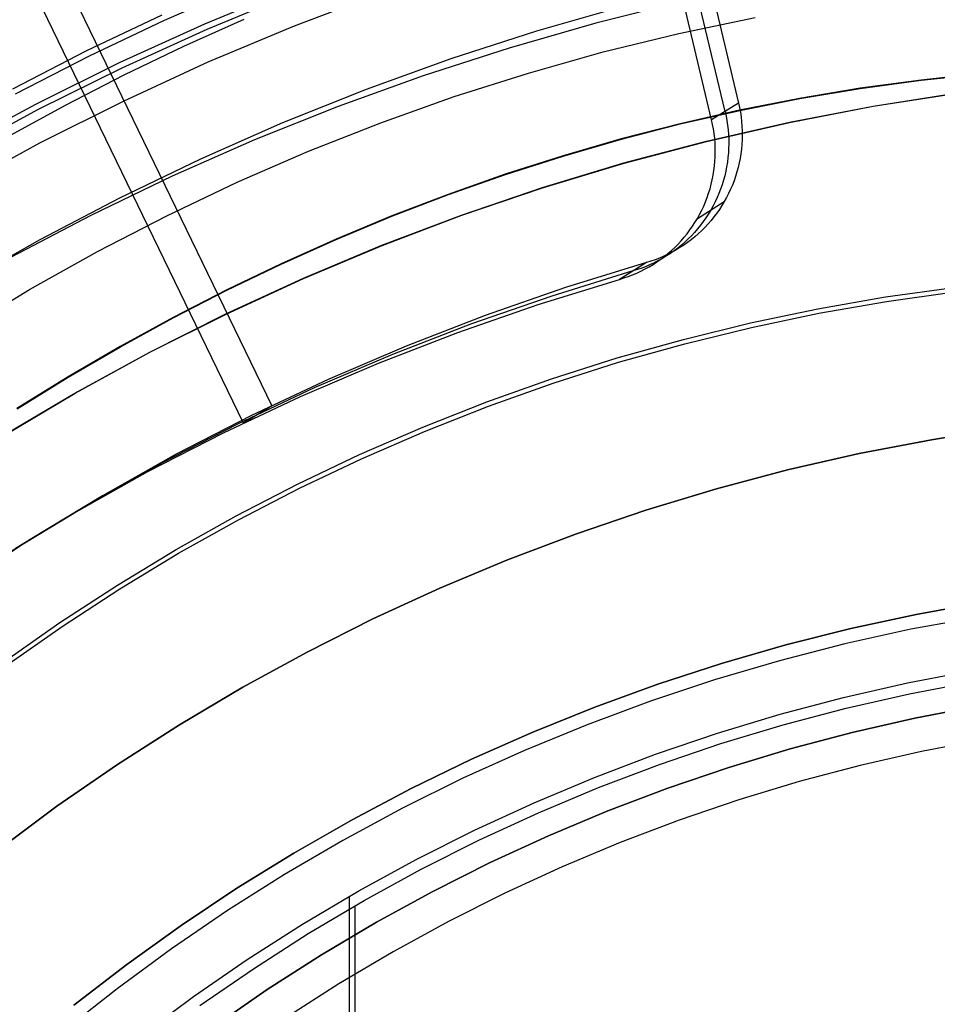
# Model space of a CAD drawing. Header units: millimetres. Extents: x 8926 to 10090, y -5004 to -3986.
# Tile 109 of 256: x 9497.36 to 9504.14, y -4342.17 to -4334.88. Entities that reach past the tile are written whole.
import ezdxf

# ---------------------------------------------------------------- set-up
doc = ezdxf.new("R2010")
doc.units = ezdxf.units.MM
doc.layers.add('1', color=7, linetype='Continuous')
doc.layers.add('PLASTICO NEGRO', color=7, linetype='Continuous')
doc.layers.add('BLANCO METALICO', color=7, linetype='Continuous', true_color=0xededed)

msp = doc.modelspace()

# ---------------------------------------------------------------- linework, layer by layer
at = {"layer": '1', "color": 250, "true_color": 0x111111}
for p, q in [((9498.9923, -4334.6431, 96.1312), (9498.4282, -4334.888, 96.1312)), ((9498.7291, -4334.912, 48.3312), (9499.3686, -4334.6472, 48.3312)), ((9498.7463, -4334.9518, 96.1312), (9499.3845, -4334.6874, 96.1312)), ((9499.3907, -4334.9282, 107.4778), (9500.0363, -4334.6833, 107.4778)), ((9499.3907, -4334.9282, 125.9405), (9500.0363, -4334.6833, 125.9405)), ((9498.4102, -4334.8482, 48.3312), (9497.8535, -4335.1126, 48.3312)), ((9498.4282, -4334.888, 96.1312), (9497.8726, -4335.1519, 96.1312)), ((9498.099, -4335.1986, 48.3312), (9498.7291, -4334.912, 48.3312)), ((9498.5737, -4335.0788, 144.4031), (9499.0195, -4334.8789, 144.4031)), ((9498.7539, -4335.1952, 107.4778), (9499.3907, -4334.9282, 107.4778)), ((9498.7539, -4335.1952, 125.9405), (9499.3907, -4334.9282, 125.9405)), ((9502.2333, -4334.9841, 145.4778), (9502.7965, -4334.8659, 145.4778)), ((9498.1176, -4335.2377, 96.1312), (9498.7463, -4334.9518, 96.1312)), ((9501.6744, -4335.1213, 145.4778), (9502.2333, -4334.9841, 145.4778)), ((9498.1335, -4335.2906, 144.4031), (9498.5737, -4335.0788, 144.4031)), ((9497.8535, -4335.1126, 48.3312), (9497.306, -4335.3957, 48.3312)), ((9497.8726, -4335.1519, 96.1312), (9497.3263, -4335.4343, 96.1312)), ((9501.1205, -4335.2772, 145.4778), (9501.6744, -4335.1213, 145.4778)), ((9497.4791, -4335.5065, 48.3312), (9498.099, -4335.1986, 48.3312)), ((9498.1267, -4335.484, 107.4778), (9498.7539, -4335.1952, 107.4778)), ((9498.1267, -4335.484, 125.9405), (9498.7539, -4335.1952, 125.9405)), ((9497.499, -4335.545, 96.1312), (9498.1176, -4335.2377, 96.1312)), ((9497.6993, -4335.514, 144.4031), (9498.1335, -4335.2906, 144.4031)), ((9500.5722, -4335.4518, 145.4778), (9501.1205, -4335.2772, 145.4778)), ((9504.4803, -4335.2808, 98.1043), (9504.0252, -4335.3287, 98.1043)), ((9504.0252, -4335.3287, 102.5367), (9504.4803, -4335.2808, 102.5367)), ((9504.0255, -4335.3306, 41.909), (9504.4805, -4335.2827, 41.909)), ((9504.0255, -4335.3306, 46.313), (9504.4805, -4335.2827, 46.313)), ((9504.0252, -4335.3287, 98.1043), (9503.5738, -4335.39, 98.1043)), ((9503.5738, -4335.39, 102.5367), (9504.0252, -4335.3287, 102.5367)), ((9503.5742, -4335.3919, 41.909), (9504.0255, -4335.3306, 41.909)), ((9503.5742, -4335.3919, 46.313), (9504.0255, -4335.3306, 46.313)), ((9503.5738, -4335.39, 98.1043), (9503.1262, -4335.4645, 98.1043)), ((9503.1262, -4335.4645, 102.5367), (9503.5738, -4335.39, 102.5367)), ((9503.1266, -4335.4663, 41.909), (9503.5742, -4335.3919, 41.909)), ((9503.1266, -4335.4663, 46.313), (9503.5742, -4335.3919, 46.313)), ((9503.6698, -4335.5215, 100.3203), (9504.2924, -4335.424, 100.3203)), ((9503.6701, -4335.5233, 44.111), (9504.2927, -4335.4258, 44.111)), ((9496.87, -4335.8354, 48.3312), (9497.4791, -4335.5065, 48.3312)), ((9497.2711, -4335.7488, 144.4031), (9497.6993, -4335.514, 144.4031)), ((9497.5098, -4335.7943, 107.4778), (9498.1267, -4335.484, 107.4778)), ((9497.5098, -4335.7943, 125.9405), (9498.1267, -4335.484, 125.9405)), ((9500.03, -4335.6448, 145.4778), (9500.5722, -4335.4518, 145.4778)), ((9503.1262, -4335.4645, 98.1043), (9502.6826, -4335.5518, 98.1043)), ((9502.6826, -4335.5518, 102.5367), (9503.1262, -4335.4645, 102.5367)), ((9502.683, -4335.5536, 41.909), (9503.1266, -4335.4663, 41.909)), ((9502.683, -4335.5536, 46.313), (9503.1266, -4335.4663, 46.313)), ((9496.8912, -4335.8732, 96.1312), (9497.499, -4335.545, 96.1312)), ((9502.6826, -4335.5518, 98.1043), (9502.243, -4335.6519, 98.1043)), ((9502.243, -4335.6519, 102.5367), (9502.6826, -4335.5518, 102.5367)), ((9502.2435, -4335.6537, 41.909), (9502.683, -4335.5536, 41.909)), ((9502.2435, -4335.6537, 46.313), (9502.683, -4335.5536, 46.313)), ((9503.0509, -4335.6404, 100.3203), (9503.6698, -4335.5215, 100.3203)), ((9503.0513, -4335.6422, 44.111), (9503.6701, -4335.5233, 44.111)), ((9499.4947, -4335.856, 145.4778), (9500.03, -4335.6448, 145.4778)), ((9502.243, -4335.6519, 98.1043), (9501.8077, -4335.7644, 98.1043)), ((9501.8077, -4335.7644, 102.5367), (9502.243, -4335.6519, 102.5367)), ((9501.8082, -4335.7662, 41.909), (9502.2435, -4335.6537, 41.909)), ((9501.8082, -4335.7662, 46.313), (9502.2435, -4335.6537, 46.313)), ((9502.4366, -4335.7806, 100.3203), (9503.0509, -4335.6404, 100.3203)), ((9502.437, -4335.7824, 44.111), (9503.0513, -4335.6422, 44.111)), ((9496.904, -4336.1257, 107.4778), (9497.5098, -4335.7943, 107.4778)), ((9496.904, -4336.1257, 125.9405), (9497.5098, -4335.7943, 125.9405)), ((9501.8077, -4335.7644, 98.1043), (9501.3768, -4335.8891, 98.1043)), ((9501.3768, -4335.8891, 102.5367), (9501.8077, -4335.7644, 102.5367)), ((9501.3773, -4335.8909, 41.909), (9501.8082, -4335.7662, 41.909)), ((9501.3773, -4335.8909, 46.313), (9501.8082, -4335.7662, 46.313)), ((9501.8274, -4335.942, 100.3203), (9502.4366, -4335.7806, 100.3203)), ((9501.8279, -4335.9438, 44.111), (9502.437, -4335.7824, 44.111)), ((9498.9668, -4336.0852, 145.4778), (9499.4947, -4335.856, 145.4778)), ((9501.3768, -4335.8891, 98.1043), (9500.9503, -4336.0259, 98.1043)), ((9500.9503, -4336.0259, 102.5367), (9501.3768, -4335.8891, 102.5367)), ((9500.9509, -4336.0277, 41.909), (9501.3773, -4335.8909, 41.909)), ((9500.9509, -4336.0277, 46.313), (9501.3773, -4335.8909, 46.313)), ((9501.2241, -4336.1243, 100.3203), (9501.8274, -4335.942, 100.3203)), ((9501.2247, -4336.126, 44.111), (9501.8279, -4335.9438, 44.111)), ((9500.9503, -4336.0259, 98.1043), (9500.5286, -4336.1744, 98.1043)), ((9500.5286, -4336.1744, 102.5367), (9500.9503, -4336.0259, 102.5367)), ((9498.447, -4336.3321, 145.4778), (9498.9668, -4336.0852, 145.4778)), ((9500.5292, -4336.1761, 41.909), (9500.9509, -4336.0277, 41.909)), ((9500.5292, -4336.1761, 46.313), (9500.9509, -4336.0277, 46.313)), ((9500.6275, -4336.3273, 100.3203), (9501.2241, -4336.1243, 100.3203)), ((9500.6281, -4336.329, 44.111), (9501.2247, -4336.126, 44.111)), ((9500.5286, -4336.1744, 98.1043), (9500.1116, -4336.3344, 98.1043)), ((9500.1116, -4336.3344, 102.5367), (9500.5286, -4336.1744, 102.5367)), ((9500.1123, -4336.3362, 41.909), (9500.5292, -4336.1761, 41.909)), ((9500.1123, -4336.3362, 46.313), (9500.5292, -4336.1761, 46.313)), ((9497.9358, -4336.5964, 145.4778), (9498.447, -4336.3321, 145.4778)), ((9500.1116, -4336.3344, 98.1043), (9499.6996, -4336.5058, 98.1043)), ((9499.6996, -4336.5058, 102.5367), (9500.1116, -4336.3344, 102.5367)), ((9499.7003, -4336.5075, 41.909), (9500.1123, -4336.3362, 41.909)), ((9499.7003, -4336.5075, 46.313), (9500.1123, -4336.3362, 46.313)), ((9500.0383, -4336.5507, 100.3203), (9500.6275, -4336.3273, 100.3203)), ((9500.039, -4336.5525, 44.111), (9500.6281, -4336.329, 44.111)), ((9499.6996, -4336.5058, 98.1043), (9499.2926, -4336.6882, 98.1043)), ((9499.2926, -4336.6882, 102.5367), (9499.6996, -4336.5058, 102.5367)), ((9499.2934, -4336.6899, 41.909), (9499.7003, -4336.5075, 41.909)), ((9499.2934, -4336.6899, 46.313), (9499.7003, -4336.5075, 46.313)), ((9497.4339, -4336.8778, 145.4778), (9497.9358, -4336.5964, 145.4778)), ((9499.4571, -4336.7944, 100.3203), (9500.0383, -4336.5507, 100.3203)), ((9499.4578, -4336.7961, 44.111), (9500.039, -4336.5525, 44.111)), ((9499.2926, -4336.6882, 98.1043), (9498.8909, -4336.8815, 98.1043)), ((9498.8909, -4336.8815, 102.5367), (9499.2926, -4336.6882, 102.5367)), ((9498.8917, -4336.8832, 41.909), (9499.2934, -4336.6899, 41.909)), ((9498.8917, -4336.8832, 46.313), (9499.2934, -4336.6899, 46.313)), ((9498.8847, -4337.058, 100.3203), (9499.4571, -4336.7944, 100.3203)), ((9498.8855, -4337.0597, 44.111), (9499.4578, -4336.7961, 44.111)), ((9496.9417, -4337.176, 145.4778), (9497.4339, -4336.8778, 145.4778)), ((9498.8909, -4336.8815, 98.1043), (9498.4946, -4337.0854, 98.1043)), ((9498.4946, -4337.0854, 102.5367), (9498.8909, -4336.8815, 102.5367)), ((9498.4955, -4337.0871, 41.909), (9498.8917, -4336.8832, 41.909)), ((9498.4955, -4337.0871, 46.313), (9498.8917, -4336.8832, 46.313)), ((9503.7613, -4336.9333, 39.9852), (9504.2653, -4336.8626, 39.9852)), ((9503.7674, -4336.9661, 104.4947), (9504.2704, -4336.8956, 104.4947)), ((9503.26, -4337.0209, 39.9852), (9503.7613, -4336.9333, 39.9852)), ((9503.267, -4337.0536, 104.4947), (9503.7674, -4336.9661, 104.4947)), ((9502.7619, -4337.1255, 39.9852), (9503.26, -4337.0209, 39.9852)), ((9498.4946, -4337.0854, 98.1043), (9498.1038, -4337.2997, 98.1043)), ((9498.1038, -4337.2997, 102.5367), (9498.4946, -4337.0854, 102.5367)), ((9498.1047, -4337.3013, 41.909), (9498.4955, -4337.0871, 41.909)), ((9498.1047, -4337.3013, 46.313), (9498.4955, -4337.0871, 46.313)), ((9498.3217, -4337.3412, 100.3203), (9498.8847, -4337.058, 100.3203)), ((9498.3226, -4337.3428, 44.111), (9498.8855, -4337.0597, 44.111)), ((9502.7699, -4337.1579, 104.4947), (9503.267, -4337.0536, 104.4947)), ((9502.2677, -4337.2468, 39.9852), (9502.7619, -4337.1255, 39.9852)), ((9502.2767, -4337.279, 104.4947), (9502.7699, -4337.1579, 104.4947)), ((9501.7778, -4337.3847, 39.9852), (9502.2677, -4337.2468, 39.9852)), ((9498.1038, -4337.2997, 98.1043), (9497.7187, -4337.5241, 98.1043)), ((9497.7187, -4337.5241, 102.5367), (9498.1038, -4337.2997, 102.5367)), ((9497.7196, -4337.5257, 41.909), (9498.1047, -4337.3013, 41.909)), ((9497.7196, -4337.5257, 46.313), (9498.1047, -4337.3013, 46.313)), ((9501.7877, -4337.4167, 104.4947), (9502.2767, -4337.279, 104.4947)), ((9497.7688, -4337.6436, 100.3203), (9498.3217, -4337.3412, 100.3203)), ((9497.7698, -4337.6453, 44.111), (9498.3226, -4337.3428, 44.111)), ((9501.2928, -4337.5391, 39.9852), (9501.7778, -4337.3847, 39.9852)), ((9501.3038, -4337.5708, 104.4947), (9501.7877, -4337.4167, 104.4947)), ((9497.7187, -4337.5241, 98.1043), (9497.3393, -4337.7585, 98.1043)), ((9497.3393, -4337.7585, 102.5367), (9497.7187, -4337.5241, 102.5367)), ((9497.3403, -4337.7601, 41.909), (9497.7196, -4337.5257, 41.909)), ((9497.3403, -4337.7601, 46.313), (9497.7196, -4337.5257, 46.313)), ((9500.8134, -4337.7098, 39.9852), (9501.2928, -4337.5391, 39.9852)), ((9500.8252, -4337.7411, 104.4947), (9501.3038, -4337.5708, 104.4947)), ((9497.2267, -4337.965, 100.3203), (9497.7688, -4337.6436, 100.3203)), ((9497.2277, -4337.9666, 44.111), (9497.7698, -4337.6453, 44.111)), ((9500.3399, -4337.8966, 39.9852), (9500.8134, -4337.7098, 39.9852)), ((9500.3528, -4337.9275, 104.4947), (9500.8252, -4337.7411, 104.4947)), ((9499.8731, -4338.0993, 39.9852), (9500.3399, -4337.8966, 39.9852)), ((9499.8869, -4338.1298, 104.4947), (9500.3528, -4337.9275, 104.4947)), ((9499.4134, -4338.3176, 39.9852), (9499.8731, -4338.0993, 39.9852)), ((9499.428, -4338.3477, 104.4947), (9499.8869, -4338.1298, 104.4947)), ((9498.9613, -4338.5513, 39.9852), (9499.4134, -4338.3176, 39.9852)), ((9498.9768, -4338.581, 104.4947), (9499.428, -4338.3477, 104.4947)), ((9498.5174, -4338.8002, 39.9852), (9498.9613, -4338.5513, 39.9852)), ((9498.5338, -4338.8294, 104.4947), (9498.9768, -4338.581, 104.4947)), ((9498.0821, -4339.0639, 39.9852), (9498.5174, -4338.8002, 39.9852)), ((9498.0994, -4339.0926, 104.4947), (9498.5338, -4338.8294, 104.4947)), ((9497.656, -4339.3422, 39.9852), (9498.0821, -4339.0639, 39.9852)), ((9497.6741, -4339.3703, 104.4947), (9498.0994, -4339.0926, 104.4947)), ((9497.2395, -4339.6347, 39.9852), (9497.656, -4339.3422, 39.9852)), ((9497.2585, -4339.6622, 104.4947), (9497.6741, -4339.3703, 104.4947)), ((9503.9225, -4339.7876, 105.1278), (9504.3977, -4339.6963, 105.1278)), ((9503.4507, -4339.8953, 105.1278), (9503.9225, -4339.7876, 105.1278)), ((9503.9393, -4339.8675, 39.3074), (9504.4117, -4339.7767, 39.3074)), ((9503.4702, -4339.9745, 39.3074), (9503.9393, -4339.8675, 39.3074)), ((9502.983, -4340.0192, 105.1278), (9503.4507, -4339.8953, 105.1278)), ((9502.5197, -4340.1592, 105.1278), (9502.983, -4340.0192, 105.1278)), ((9503.0052, -4340.0977, 39.3074), (9503.4702, -4339.9745, 39.3074)), ((9502.5447, -4340.2368, 39.3074), (9503.0052, -4340.0977, 39.3074)), ((9502.0616, -4340.315, 105.1278), (9502.5197, -4340.1592, 105.1278)), ((9502.0893, -4340.3918, 39.3074), (9502.5447, -4340.2368, 39.3074)), ((9501.6092, -4340.4866, 105.1278), (9502.0616, -4340.315, 105.1278)), ((9501.6394, -4340.5624, 39.3074), (9502.0893, -4340.3918, 39.3074)), ((9501.1629, -4340.6737, 105.1278), (9501.6092, -4340.4866, 105.1278)), ((9501.1958, -4340.7484, 39.3074), (9501.6394, -4340.5624, 39.3074)), ((9500.7234, -4340.8761, 105.1278), (9501.1629, -4340.6737, 105.1278)), ((9500.7588, -4340.9496, 39.3074), (9501.1958, -4340.7484, 39.3074)), ((9500.2911, -4341.0936, 105.1278), (9500.7234, -4340.8761, 105.1278)), ((9500.329, -4341.1658, 39.3074), (9500.7588, -4340.9496, 39.3074)), ((9499.8666, -4341.3258, 105.1278), (9500.2911, -4341.0936, 105.1278)), ((9499.907, -4341.3967, 39.3074), (9500.329, -4341.1658, 39.3074)), ((9499.4503, -4341.5726, 105.1278), (9499.8666, -4341.3258, 105.1278)), ((9499.4931, -4341.642, 39.3074), (9499.907, -4341.3967, 39.3074)), ((9499.7966, -4341.3659, 105.1278), (9499.7966, -4351.1317, 105.1278)), ((9499.8374, -4341.4366, 39.3074), (9499.8374, -4346.333, 39.3074)), ((9499.0428, -4341.8336, 105.1278), (9499.4503, -4341.5726, 105.1278)), ((9499.088, -4341.9015, 39.3074), (9499.4931, -4341.642, 39.3074)), ((9498.6446, -4342.1084, 105.1278), (9499.0428, -4341.8336, 105.1278)), ((9498.6921, -4342.1748, 39.3074), (9499.088, -4341.9015, 39.3074)), ((9498.2561, -4342.3969, 105.1278), (9498.6446, -4342.1084, 105.1278))]:
    msp.add_line(p, q, dxfattribs=at)
at = {"layer": 'BLANCO METALICO'}
for p, q in [((9504.1001, -4337.9894, 230.1361), (9504.6372, -4337.9052, 230.1361)), ((9504.6372, -4337.9052, 251.5104), (9504.1001, -4337.9894, 251.5104)), ((9504.6372, -4337.9052, 240.8233), (9504.1001, -4337.9894, 240.8233)), ((9503.5661, -4338.092, 230.1361), (9504.1001, -4337.9894, 230.1361)), ((9504.1001, -4337.9894, 251.5104), (9503.5661, -4338.092, 251.5104)), ((9504.1001, -4337.9894, 240.8233), (9503.5661, -4338.092, 240.8233)), ((9503.0361, -4338.213, 230.1361), (9503.5661, -4338.092, 230.1361)), ((9503.5661, -4338.092, 251.5104), (9503.0361, -4338.213, 251.5104)), ((9503.5661, -4338.092, 240.8233), (9503.0361, -4338.213, 240.8233)), ((9502.5105, -4338.3522, 230.1361), (9503.0361, -4338.213, 230.1361)), ((9503.0361, -4338.213, 251.5104), (9502.5105, -4338.3522, 251.5104)), ((9503.0361, -4338.213, 240.8233), (9502.5105, -4338.3522, 240.8233)), ((9501.99, -4338.5095, 230.1361), (9502.5105, -4338.3522, 230.1361)), ((9502.5105, -4338.3522, 251.5104), (9501.99, -4338.5095, 251.5104)), ((9502.5105, -4338.3522, 240.8233), (9501.99, -4338.5095, 240.8233)), ((9501.4753, -4338.6846, 230.1361), (9501.99, -4338.5095, 230.1361)), ((9501.99, -4338.5095, 251.5104), (9501.4753, -4338.6846, 251.5104)), ((9501.99, -4338.5095, 240.8233), (9501.4753, -4338.6846, 240.8233)), ((9500.9669, -4338.8774, 230.1361), (9501.4753, -4338.6846, 230.1361)), ((9501.4753, -4338.6846, 251.5104), (9500.9669, -4338.8774, 251.5104)), ((9501.4753, -4338.6846, 240.8233), (9500.9669, -4338.8774, 240.8233)), ((9500.4655, -4339.0876, 230.1361), (9500.9669, -4338.8774, 230.1361)), ((9500.9669, -4338.8774, 251.5104), (9500.4655, -4339.0876, 251.5104)), ((9500.9669, -4338.8774, 240.8233), (9500.4655, -4339.0876, 240.8233)), ((9499.9716, -4339.315, 230.1361), (9500.4655, -4339.0876, 230.1361)), ((9500.4655, -4339.0876, 251.5104), (9499.9716, -4339.315, 251.5104)), ((9500.4655, -4339.0876, 240.8233), (9499.9716, -4339.315, 240.8233)), ((9504.4402, -4339.3009, 226.5104), (9503.9487, -4339.3915, 226.5104)), ((9499.4859, -4339.5594, 230.1361), (9499.9716, -4339.315, 230.1361)), ((9499.9716, -4339.315, 251.5104), (9499.4859, -4339.5594, 251.5104)), ((9499.9716, -4339.315, 240.8233), (9499.4859, -4339.5594, 240.8233)), ((9503.9487, -4339.3915, 226.5104), (9503.4606, -4339.4991, 226.5104)), ((9503.4606, -4339.4991, 226.5104), (9502.9765, -4339.6236, 226.5104)), ((9499.0089, -4339.8203, 230.1361), (9499.4859, -4339.5594, 230.1361)), ((9499.4859, -4339.5594, 251.5104), (9499.0089, -4339.8203, 251.5104)), ((9499.4859, -4339.5594, 240.8233), (9499.0089, -4339.8203, 240.8233)), ((9502.9765, -4339.6236, 226.5104), (9502.4971, -4339.7649, 226.5104)), ((9502.4971, -4339.7649, 226.5104), (9502.0228, -4339.9227, 226.5104)), ((9498.5412, -4340.0976, 230.1361), (9499.0089, -4339.8203, 230.1361)), ((9499.0089, -4339.8203, 251.5104), (9498.5412, -4340.0976, 251.5104)), ((9499.0089, -4339.8203, 240.8233), (9498.5412, -4340.0976, 240.8233)), ((9502.0228, -4339.9227, 226.5104), (9501.5543, -4340.0968, 226.5104)), ((9504.4436, -4339.9596, 226.5104), (9503.9775, -4340.0492, 226.5104)), ((9503.9775, -4340.0492, 251.5104), (9504.4436, -4339.9596, 251.5104)), ((9504.4436, -4339.9596, 239.0104), (9503.9775, -4340.0492, 239.0104)), ((9498.0833, -4340.3908, 230.1361), (9498.5412, -4340.0976, 230.1361)), ((9498.5412, -4340.0976, 251.5104), (9498.0833, -4340.3908, 251.5104)), ((9498.5412, -4340.0976, 240.8233), (9498.0833, -4340.3908, 240.8233)), ((9501.5543, -4340.0968, 226.5104), (9501.0922, -4340.2871, 226.5104)), ((9503.9775, -4340.0492, 226.5104), (9503.5147, -4340.1549, 226.5104)), ((9503.5147, -4340.1549, 251.5104), (9503.9775, -4340.0492, 251.5104)), ((9503.9775, -4340.0492, 239.0104), (9503.5147, -4340.1549, 239.0104)), ((9503.5147, -4340.1549, 226.5104), (9503.0559, -4340.2764, 226.5104)), ((9503.0559, -4340.2764, 251.5104), (9503.5147, -4340.1549, 251.5104)), ((9503.5147, -4340.1549, 239.0104), (9503.0559, -4340.2764, 239.0104)), ((9501.0922, -4340.2871, 226.5104), (9500.6369, -4340.4934, 226.5104)), ((9503.0559, -4340.2764, 226.5104), (9502.6015, -4340.4137, 226.5104)), ((9502.6015, -4340.4137, 251.5104), (9503.0559, -4340.2764, 251.5104)), ((9503.0559, -4340.2764, 239.0104), (9502.6015, -4340.4137, 239.0104)), ((9497.6359, -4340.6997, 230.1361), (9498.0833, -4340.3908, 230.1361)), ((9498.0833, -4340.3908, 251.5104), (9497.6359, -4340.6997, 251.5104)), ((9498.0833, -4340.3908, 240.8233), (9497.6359, -4340.6997, 240.8233)), ((9502.6015, -4340.4137, 226.5104), (9502.1521, -4340.5666, 226.5104)), ((9502.1521, -4340.5666, 251.5104), (9502.6015, -4340.4137, 251.5104)), ((9502.6015, -4340.4137, 239.0104), (9502.1521, -4340.5666, 239.0104)), ((9500.6369, -4340.4934, 226.5104), (9500.189, -4340.7153, 226.5104)), ((9502.1521, -4340.5666, 226.5104), (9501.7083, -4340.7349, 226.5104)), ((9501.7083, -4340.7349, 251.5104), (9502.1521, -4340.5666, 251.5104)), ((9502.1521, -4340.5666, 239.0104), (9501.7083, -4340.7349, 239.0104)), ((9497.1993, -4341.0238, 230.1361), (9497.6359, -4340.6997, 230.1361)), ((9497.6359, -4340.6997, 251.5104), (9497.1993, -4341.0238, 251.5104)), ((9497.6359, -4340.6997, 240.8233), (9497.1993, -4341.0238, 240.8233)), ((9500.189, -4340.7153, 226.5104), (9499.7491, -4340.9526, 226.5104)), ((9501.7083, -4340.7349, 226.5104), (9501.2705, -4340.9184, 226.5104)), ((9501.2705, -4340.9184, 251.5104), (9501.7083, -4340.7349, 251.5104)), ((9501.7083, -4340.7349, 239.0104), (9501.2705, -4340.9184, 239.0104)), ((9499.7491, -4340.9526, 226.5104), (9499.3177, -4341.205, 226.5104)), ((9501.2705, -4340.9184, 226.5104), (9500.8394, -4341.117, 226.5104)), ((9500.8394, -4341.117, 251.5104), (9501.2705, -4340.9184, 251.5104)), ((9501.2705, -4340.9184, 239.0104), (9500.8394, -4341.117, 239.0104)), ((9500.8394, -4341.117, 226.5104), (9500.4153, -4341.3303, 226.5104)), ((9500.4153, -4341.3303, 251.5104), (9500.8394, -4341.117, 251.5104)), ((9500.8394, -4341.117, 239.0104), (9500.4153, -4341.3303, 239.0104)), ((9499.3177, -4341.205, 226.5104), (9498.8954, -4341.4723, 226.5104)), ((9500.4153, -4341.3303, 226.5104), (9499.9989, -4341.5581, 226.5104)), ((9499.9989, -4341.5581, 251.5104), (9500.4153, -4341.3303, 251.5104)), ((9500.4153, -4341.3303, 239.0104), (9499.9989, -4341.5581, 239.0104)), ((9498.8954, -4341.4723, 226.5104), (9498.4826, -4341.754, 226.5104)), ((9499.9989, -4341.5581, 226.5104), (9499.5906, -4341.8001, 226.5104)), ((9499.5906, -4341.8001, 251.5104), (9499.9989, -4341.5581, 251.5104)), ((9499.9989, -4341.5581, 239.0104), (9499.5906, -4341.8001, 239.0104)), ((9498.4826, -4341.754, 226.5104), (9498.0797, -4342.05, 226.5104)), ((9499.5906, -4341.8001, 226.5104), (9499.1909, -4342.0561, 226.5104)), ((9499.1909, -4342.0561, 251.5104), (9499.5906, -4341.8001, 251.5104)), ((9499.5906, -4341.8001, 239.0104), (9499.1909, -4342.0561, 239.0104)), ((9498.0797, -4342.05, 226.5104), (9497.6875, -4342.3597, 226.5104)), ((9499.1909, -4342.0561, 226.5104), (9498.8002, -4342.3258, 226.5104)), ((9498.8002, -4342.3258, 251.5104), (9499.1909, -4342.0561, 251.5104)), ((9499.1909, -4342.0561, 239.0104), (9498.8002, -4342.3258, 239.0104))]:
    msp.add_line(p, q, dxfattribs=at)
at = {"layer": 'BLANCO METALICO', "color": 3, "true_color": 0x00ff00}
for p, q in [((9504.485, -4340.2061, 218.114), (9504.0274, -4340.2941, 218.114)), ((9504.0274, -4340.2941, 218.114), (9503.573, -4340.3979, 218.114)), ((9503.573, -4340.3979, 218.114), (9503.1225, -4340.5173, 218.114)), ((9503.1225, -4340.5173, 218.114), (9502.6764, -4340.6521, 218.114)), ((9502.6764, -4340.6521, 218.114), (9502.2353, -4340.8023, 218.114)), ((9502.2353, -4340.8023, 218.114), (9501.7995, -4340.9676, 218.114)), ((9501.7995, -4340.9676, 218.114), (9501.3697, -4341.1478, 218.114)), ((9501.3697, -4341.1478, 218.114), (9500.9465, -4341.3428, 218.114)), ((9500.9465, -4341.3428, 218.114), (9500.5301, -4341.5522, 218.114)), ((9500.5301, -4341.5522, 218.114), (9500.1213, -4341.7759, 218.114)), ((9500.1213, -4341.7759, 218.114), (9499.7204, -4342.0136, 218.114)), ((9499.7204, -4342.0136, 218.114), (9499.328, -4342.265, 218.114))]:
    msp.add_line(p, q, dxfattribs=at)
at = {"layer": 'PLASTICO NEGRO', "color": 254, "true_color": 0xcad1ee}
for p, q in [((9502.2692, -4333.7964, 30.0193), (9502.6741, -4335.4993, 30.1075)), ((9502.5747, -4335.5613, 29.3667), (9502.1698, -4333.8583, 29.2785)), ((9502.4753, -4335.6233, 28.6259), (9502.0704, -4333.9203, 28.5377)), ((9497.5884, -4334.3618, 30.7131), (9499.2238, -4337.7379, 30.7731)), ((9499.0145, -4337.8655, 29.2933), (9497.379, -4334.4895, 29.2333)), ((9501.8197, -4334.7841, 30.1628), (9501.1798, -4334.9674, 30.2652)), ((9502.2669, -4334.7466, 28.5805), (9501.6192, -4334.9085, 28.6814)), ((9501.6192, -4334.9085, 28.6814), (9500.9776, -4335.0923, 28.7841)), ((9501.1798, -4334.9674, 30.2652), (9500.5467, -4335.1723, 30.3693)), ((9500.9776, -4335.0923, 28.7841), (9500.3429, -4335.2977, 28.8885)), ((9500.5467, -4335.1723, 30.3693), (9499.9212, -4335.3984, 30.475)), ((9500.3429, -4335.2977, 28.8885), (9499.7158, -4335.5244, 28.9945)), ((9499.9212, -4335.3984, 30.475), (9499.304, -4335.6456, 30.5821)), ((9502.6741, -4335.4993, 30.1075), (9502.4753, -4335.6233, 28.6259)), ((9502.6741, -4335.4993, 30.1075), (9502.6815, -4335.5329, 30.1093)), ((9499.7158, -4335.5244, 28.9945), (9499.0969, -4335.7722, 29.1018)), ((9502.5748, -4335.5612, 29.3672), (9502.5822, -4335.5949, 29.369)), ((9502.6815, -4335.5329, 30.1093), (9502.6878, -4335.5668, 30.1113)), ((9502.6878, -4335.5668, 30.1113), (9502.6928, -4335.6008, 30.1135)), ((9499.304, -4335.6456, 30.5821), (9498.6957, -4335.9135, 30.6905)), ((9502.4827, -4335.6569, 28.6277), (9502.4753, -4335.6233, 28.6259)), ((9502.4889, -4335.6907, 28.6297), (9502.4827, -4335.6569, 28.6277)), ((9502.5822, -4335.5949, 29.369), (9502.5884, -4335.6287, 29.371)), ((9502.5884, -4335.6287, 29.371), (9502.5935, -4335.6627, 29.3732)), ((9502.5935, -4335.6627, 29.3732), (9502.5974, -4335.6969, 29.3755)), ((9502.6928, -4335.6008, 30.1135), (9502.6967, -4335.6349, 30.1158)), ((9502.6967, -4335.6349, 30.1158), (9502.6995, -4335.6692, 30.1183)), ((9502.494, -4335.7247, 28.6319), (9502.4889, -4335.6907, 28.6297)), ((9502.4979, -4335.7589, 28.6342), (9502.494, -4335.7247, 28.6319)), ((9502.5974, -4335.6969, 29.3755), (9502.6001, -4335.7311, 29.378)), ((9502.6001, -4335.7311, 29.378), (9502.6017, -4335.7655, 29.3807)), ((9502.6995, -4335.6692, 30.1183), (9502.701, -4335.7035, 30.1209)), ((9502.701, -4335.7035, 30.1209), (9502.7014, -4335.7379, 30.1238)), ((9499.0969, -4335.7722, 29.1018), (9498.4871, -4336.0408, 29.2105)), ((9502.5006, -4335.7932, 28.6367), (9502.4979, -4335.7589, 28.6342)), ((9502.5022, -4335.8275, 28.6394), (9502.5006, -4335.7932, 28.6367)), ((9502.6021, -4335.7998, 29.3835), (9502.6013, -4335.8341, 29.3865)), ((9502.6017, -4335.7655, 29.3807), (9502.6021, -4335.7998, 29.3835)), ((9502.6986, -4335.8065, 30.1299), (9502.6955, -4335.8406, 30.1331)), ((9502.7006, -4335.7722, 30.1267), (9502.6986, -4335.8065, 30.1299)), ((9502.7014, -4335.7379, 30.1238), (9502.7006, -4335.7722, 30.1267)), ((9502.5018, -4335.8962, 28.6451), (9502.5026, -4335.8618, 28.6422)), ((9502.5026, -4335.8618, 28.6422), (9502.5022, -4335.8275, 28.6394)), ((9502.5993, -4335.8684, 29.3896), (9502.5962, -4335.9026, 29.3929)), ((9502.6013, -4335.8341, 29.3865), (9502.5993, -4335.8684, 29.3896)), ((9502.6912, -4335.8746, 30.1366), (9502.6857, -4335.9085, 30.1401)), ((9502.6955, -4335.8406, 30.1331), (9502.6912, -4335.8746, 30.1366)), ((9498.6957, -4335.9135, 30.6905), (9498.097, -4336.2019, 30.8001)), ((9502.4967, -4335.9646, 28.6516), (9502.4998, -4335.9304, 28.6483)), ((9502.4998, -4335.9304, 28.6483), (9502.5018, -4335.8962, 28.6451)), ((9502.5918, -4335.9366, 29.3963), (9502.5864, -4335.9704, 29.3999)), ((9502.5962, -4335.9026, 29.3929), (9502.5918, -4335.9366, 29.3963)), ((9502.6791, -4335.9421, 30.1439), (9502.6713, -4335.9754, 30.1477)), ((9502.6857, -4335.9085, 30.1401), (9502.6791, -4335.9421, 30.1439)), ((9502.4869, -4336.0324, 28.6586), (9502.4924, -4335.9986, 28.655)), ((9502.4924, -4335.9986, 28.655), (9502.4967, -4335.9646, 28.6516)), ((9502.5797, -4336.004, 29.4036), (9502.5719, -4336.0374, 29.4074)), ((9502.5864, -4335.9704, 29.3999), (9502.5797, -4336.004, 29.4036)), ((9502.6624, -4336.0085, 30.1517), (9502.6523, -4336.0412, 30.1558)), ((9502.6713, -4335.9754, 30.1477), (9502.6624, -4336.0085, 30.1517)), ((9498.4871, -4336.0408, 29.2105), (9497.8869, -4336.3299, 29.3204)), ((9502.4635, -4336.1325, 28.6701), (9502.4724, -4336.0994, 28.6661)), ((9502.4724, -4336.0994, 28.6661), (9502.4802, -4336.0661, 28.6623)), ((9502.4802, -4336.0661, 28.6623), (9502.4869, -4336.0324, 28.6586)), ((9502.563, -4336.0704, 29.4114), (9502.5529, -4336.1031, 29.4154)), ((9502.5719, -4336.0374, 29.4074), (9502.563, -4336.0704, 29.4114)), ((9502.6411, -4336.0735, 30.16), (9502.6289, -4336.1054, 30.1643)), ((9502.6523, -4336.0412, 30.1558), (9502.6411, -4336.0735, 30.16)), ((9502.4423, -4336.1975, 28.6784), (9502.4535, -4336.1652, 28.6742)), ((9502.4535, -4336.1652, 28.6742), (9502.4635, -4336.1325, 28.6701)), ((9502.5295, -4336.1674, 29.424), (9502.5161, -4336.1988, 29.4284)), ((9502.5418, -4336.1355, 29.4197), (9502.5295, -4336.1674, 29.424)), ((9502.5529, -4336.1031, 29.4154), (9502.5418, -4336.1355, 29.4197)), ((9502.601, -4336.1678, 30.1733), (9502.5855, -4336.1982, 30.178)), ((9502.6155, -4336.1369, 30.1688), (9502.601, -4336.1678, 30.1733)), ((9502.6289, -4336.1054, 30.1643), (9502.6155, -4336.1369, 30.1688)), ((9498.097, -4336.2019, 30.8001), (9497.5087, -4336.5104, 30.9107)), ((9502.3701, -4336.3521, 28.7011), (9502.569, -4336.2281, 30.1827)), ((9502.4166, -4336.2609, 28.6872), (9502.43, -4336.2294, 28.6827)), ((9502.43, -4336.2294, 28.6827), (9502.4423, -4336.1975, 28.6784)), ((9502.5017, -4336.2298, 29.4329), (9502.4861, -4336.2602, 29.4376)), ((9502.5161, -4336.1988, 29.4284), (9502.5017, -4336.2298, 29.4329)), ((9502.569, -4336.2281, 30.1827), (9502.5514, -4336.2573, 30.1875)), ((9502.5855, -4336.1982, 30.178), (9502.569, -4336.2281, 30.1827)), ((9502.3867, -4336.3222, 28.6964), (9502.4022, -4336.2918, 28.6917)), ((9502.4022, -4336.2918, 28.6917), (9502.4166, -4336.2609, 28.6872)), ((9502.4696, -4336.2901, 29.4423), (9502.452, -4336.3193, 29.4471)), ((9502.4861, -4336.2602, 29.4376), (9502.4696, -4336.2901, 29.4423)), ((9502.5133, -4336.3139, 30.1974), (9502.4928, -4336.3411, 30.2025)), ((9502.5329, -4336.286, 30.1924), (9502.5133, -4336.3139, 30.1974)), ((9502.5514, -4336.2573, 30.1875), (9502.5329, -4336.286, 30.1924)), ((9497.8869, -4336.3299, 29.3204), (9497.297, -4336.6392, 29.4313)), ((9502.334, -4336.41, 28.7109), (9502.3525, -4336.3813, 28.706)), ((9502.3525, -4336.3813, 28.706), (9502.3701, -4336.3521, 28.7011)), ((9502.3701, -4336.3521, 28.7011), (9502.3867, -4336.3222, 28.6964)), ((9502.4139, -4336.3759, 29.4569), (9502.3934, -4336.4031, 29.462)), ((9502.4335, -4336.3479, 29.452), (9502.4139, -4336.3759, 29.4569)), ((9502.452, -4336.3193, 29.4471), (9502.4335, -4336.3479, 29.452)), ((9502.4714, -4336.3677, 30.2076), (9502.4491, -4336.3934, 30.2128)), ((9502.4928, -4336.3411, 30.2025), (9502.4714, -4336.3677, 30.2076)), ((9502.2939, -4336.4652, 28.7209), (9502.3144, -4336.4379, 28.7159)), ((9502.3144, -4336.4379, 28.7159), (9502.334, -4336.41, 28.7109)), ((9502.3497, -4336.4554, 29.4722), (9502.3265, -4336.4803, 29.4774)), ((9502.372, -4336.4296, 29.467), (9502.3497, -4336.4554, 29.4722)), ((9502.3934, -4336.4031, 29.462), (9502.372, -4336.4296, 29.467)), ((9502.4018, -4336.4424, 30.2233), (9502.377, -4336.4657, 30.2286)), ((9502.4259, -4336.4183, 30.218), (9502.4018, -4336.4424, 30.2233)), ((9502.4491, -4336.3934, 30.2128), (9502.4259, -4336.4183, 30.218)), ((9497.5087, -4336.5104, 30.9107), (9496.9313, -4336.8387, 31.0223)), ((9502.227, -4336.5423, 28.7365), (9502.2502, -4336.5174, 28.7312)), ((9502.2502, -4336.5174, 28.7312), (9502.2725, -4336.4917, 28.726)), ((9502.2775, -4336.5277, 29.4879), (9502.2518, -4336.5501, 29.4932)), ((9502.2977, -4336.53, 30.2448), (9502.2699, -4336.5496, 30.2502)), ((9502.2725, -4336.4917, 28.726), (9502.2939, -4336.4652, 28.7209)), ((9502.3024, -4336.5044, 29.4826), (9502.2775, -4336.5277, 29.4879)), ((9502.3249, -4336.5095, 30.2394), (9502.2977, -4336.53, 30.2448)), ((9502.3265, -4336.4803, 29.4774), (9502.3024, -4336.5044, 29.4826)), ((9502.3513, -4336.4881, 30.234), (9502.3249, -4336.5095, 30.2394)), ((9502.377, -4336.4657, 30.2286), (9502.3513, -4336.4881, 30.234)), ((9502.1825, -4336.6023, 30.2664), (9502.1522, -4336.6178, 30.2718)), ((9502.1524, -4336.6121, 28.7524), (9502.178, -4336.5897, 28.7471)), ((9502.1982, -4336.592, 29.5039), (9502.1704, -4336.6116, 29.5093)), ((9502.178, -4336.5897, 28.7471), (9502.2029, -4336.5664, 28.7417)), ((9502.2122, -4336.5857, 30.261), (9502.1825, -4336.6023, 30.2664)), ((9502.2254, -4336.5715, 29.4986), (9502.1982, -4336.592, 29.5039)), ((9502.2029, -4336.5664, 28.7417), (9502.227, -4336.5423, 28.7365)), ((9502.2413, -4336.5682, 30.2556), (9502.2122, -4336.5857, 30.261)), ((9502.2518, -4336.5501, 29.4932), (9502.2254, -4336.5715, 29.4986)), ((9502.2699, -4336.5496, 30.2502), (9502.2413, -4336.5682, 30.2556)), ((9501.9935, -4336.6789, 30.2985), (9501.3942, -4336.864, 30.396)), ((9501.9935, -4336.6789, 30.2985), (9501.7945, -4336.8029, 28.8169)), ((9502.0261, -4336.6689, 30.2932), (9501.9935, -4336.6789, 30.2985)), ((9502.0526, -4336.6798, 29.5308), (9502.0218, -4336.6942, 29.5362)), ((9502.0582, -4336.6578, 30.2879), (9502.0261, -4336.6689, 30.2932)), ((9502.0424, -4336.6922, 28.774), (9502.0709, -4336.6736, 28.7686)), ((9502.083, -4336.6643, 29.5255), (9502.0526, -4336.6798, 29.5308)), ((9502.09, -4336.6455, 30.2826), (9502.0582, -4336.6578, 30.2879)), ((9502.0709, -4336.6736, 28.7686), (9502.0988, -4336.654, 28.7632)), ((9502.1127, -4336.6477, 29.5201), (9502.083, -4336.6643, 29.5255)), ((9502.1213, -4336.6322, 30.2772), (9502.09, -4336.6455, 30.2826)), ((9502.0988, -4336.654, 28.7632), (9502.1259, -4336.6335, 28.7578)), ((9502.1419, -4336.6302, 29.5147), (9502.1127, -4336.6477, 29.5201)), ((9502.1522, -4336.6178, 30.2718), (9502.1213, -4336.6322, 30.2772)), ((9502.1259, -4336.6335, 28.7578), (9502.1524, -4336.6121, 28.7524)), ((9502.1704, -4336.6116, 29.5093), (9502.1419, -4336.6302, 29.5147)), ((9501.894, -4336.7409, 29.5577), (9501.2937, -4336.9262, 29.6554)), ((9501.9265, -4336.7309, 29.552), (9501.894, -4336.7409, 29.5572)), ((9501.9224, -4336.7562, 28.7957), (9501.9532, -4336.7417, 28.7903)), ((9501.9587, -4336.7198, 29.5468), (9501.9265, -4336.7309, 29.552)), ((9501.9532, -4336.7417, 28.7903), (9501.9835, -4336.7263, 28.7849)), ((9501.9905, -4336.7075, 29.5415), (9501.9587, -4336.7198, 29.5468)), ((9501.9835, -4336.7263, 28.7849), (9502.0133, -4336.7097, 28.7794)), ((9502.0218, -4336.6942, 29.5362), (9501.9905, -4336.7075, 29.5415)), ((9502.0133, -4336.7097, 28.7794), (9502.0424, -4336.6922, 28.774)), ((9501.1932, -4336.9885, 28.9147), (9501.7945, -4336.8029, 28.8169)), ((9501.7945, -4336.8029, 28.8169), (9501.8271, -4336.7929, 28.8117)), ((9501.8271, -4336.7929, 28.8117), (9501.8593, -4336.7818, 28.8064)), ((9501.8593, -4336.7818, 28.8064), (9501.891, -4336.7695, 28.801)), ((9501.891, -4336.7695, 28.801), (9501.9224, -4336.7562, 28.7957)), ((9501.3942, -4336.864, 30.396), (9500.8019, -4337.0699, 30.4951)), ((9501.2937, -4336.9262, 29.6554), (9500.7005, -4337.1324, 29.7546)), ((9500.599, -4337.195, 29.0141), (9501.1932, -4336.9885, 28.9147)), ((9500.8019, -4337.0699, 30.4951), (9500.2175, -4337.2964, 30.5956)), ((9500.7005, -4337.1324, 29.7546), (9500.1151, -4337.3593, 29.8553)), ((9500.0127, -4337.4222, 29.115), (9500.599, -4337.195, 29.0141)), ((9500.2175, -4337.2964, 30.5956), (9499.6416, -4337.5433, 30.6974)), ((9500.1151, -4337.3593, 29.8553), (9499.5382, -4337.6066, 29.9573)), ((9499.4349, -4337.6698, 29.2171), (9500.0127, -4337.4222, 29.115)), ((9499.6416, -4337.5433, 30.6974), (9499.0749, -4337.8103, 30.8005)), ((9499.5382, -4337.6066, 29.9573), (9498.9706, -4337.8739, 30.0605)), ((9498.8664, -4337.9376, 29.3205), (9499.4349, -4337.6698, 29.2171)), ((9499.2238, -4337.7379, 30.7731), (9499.0145, -4337.8655, 29.2933)), ((9499.0749, -4337.8103, 30.8005), (9498.5181, -4338.0969, 30.9046)), ((9498.9706, -4337.8739, 30.0605), (9498.413, -4338.161, 30.1647)), ((9498.3078, -4338.2251, 29.4249), (9498.8664, -4337.9376, 29.3205)), ((9498.5181, -4338.0969, 30.9046), (9497.972, -4338.403, 31.0096)), ((9498.413, -4338.161, 30.1647), (9497.8659, -4338.4675, 30.2699)), ((9497.7599, -4338.5321, 29.5303), (9498.3078, -4338.2251, 29.4249)), ((9497.972, -4338.403, 31.0096), (9497.4371, -4338.728, 31.1154)), ((9497.8659, -4338.4675, 30.2699), (9497.3301, -4338.7931, 30.3759)), ((9497.2232, -4338.8582, 29.6365), (9497.7599, -4338.5321, 29.5303)), ((9497.4371, -4338.728, 31.1154), (9496.914, -4339.0717, 31.222)), ((9503.9876, -4339.2817, 29.5621), (9504.4748, -4339.1938, 29.5621)), ((9503.9876, -4339.2817, 31.0621), (9504.4748, -4339.1938, 31.0621)), ((9504.4748, -4339.1938, 30.3121), (9503.9876, -4339.2817, 30.3121)), ((9503.5037, -4339.3862, 29.5621), (9503.9876, -4339.2817, 29.5621)), ((9503.5037, -4339.3862, 31.0621), (9503.9876, -4339.2817, 31.0621)), ((9503.9876, -4339.2817, 30.3121), (9503.5037, -4339.3862, 30.3121)), ((9503.0237, -4339.5071, 29.5621), (9503.5037, -4339.3862, 29.5621)), ((9503.0237, -4339.5071, 31.0621), (9503.5037, -4339.3862, 31.0621)), ((9503.5037, -4339.3862, 30.3121), (9503.0237, -4339.5071, 30.3121)), ((9502.548, -4339.6444, 29.5621), (9503.0237, -4339.5071, 29.5621)), ((9502.548, -4339.6444, 31.0621), (9503.0237, -4339.5071, 31.0621)), ((9503.0237, -4339.5071, 30.3121), (9502.548, -4339.6444, 30.3121)), ((9502.0773, -4339.7978, 29.5621), (9502.548, -4339.6444, 29.5621)), ((9502.0773, -4339.7978, 31.0621), (9502.548, -4339.6444, 31.0621)), ((9502.548, -4339.6444, 30.3121), (9502.0773, -4339.7978, 30.3121)), ((9501.6121, -4339.9672, 29.5621), (9502.0773, -4339.7978, 29.5621)), ((9501.6121, -4339.9672, 31.0621), (9502.0773, -4339.7978, 31.0621)), ((9502.0773, -4339.7978, 30.3121), (9501.6121, -4339.9672, 30.3121)), ((9501.153, -4340.1523, 29.5621), (9501.6121, -4339.9672, 29.5621)), ((9501.153, -4340.1523, 31.0621), (9501.6121, -4339.9672, 31.0621)), ((9501.6121, -4339.9672, 30.3121), (9501.153, -4340.1523, 30.3121)), ((9500.7004, -4340.3531, 29.5621), (9501.153, -4340.1523, 29.5621)), ((9500.7004, -4340.3531, 31.0621), (9501.153, -4340.1523, 31.0621)), ((9501.153, -4340.1523, 30.3121), (9500.7004, -4340.3531, 30.3121)), ((9500.255, -4340.5692, 29.5621), (9500.7004, -4340.3531, 29.5621)), ((9500.255, -4340.5692, 31.0621), (9500.7004, -4340.3531, 31.0621)), ((9500.7004, -4340.3531, 30.3121), (9500.255, -4340.5692, 30.3121)), ((9499.8172, -4340.8003, 29.5621), (9500.255, -4340.5692, 29.5621)), ((9499.8172, -4340.8003, 31.0621), (9500.255, -4340.5692, 31.0621)), ((9500.255, -4340.5692, 30.3121), (9499.8172, -4340.8003, 30.3121)), ((9499.3876, -4341.0463, 29.5621), (9499.8172, -4340.8003, 29.5621)), ((9499.3876, -4341.0463, 31.0621), (9499.8172, -4340.8003, 31.0621)), ((9499.8172, -4340.8003, 30.3121), (9499.3876, -4341.0463, 30.3121)), ((9498.9666, -4341.3067, 29.5621), (9499.3876, -4341.0463, 29.5621)), ((9498.9666, -4341.3067, 31.0621), (9499.3876, -4341.0463, 31.0621)), ((9499.3876, -4341.0463, 30.3121), (9498.9666, -4341.3067, 30.3121)), ((9498.5547, -4341.5814, 29.5621), (9498.9666, -4341.3067, 29.5621)), ((9498.5547, -4341.5814, 31.0621), (9498.9666, -4341.3067, 31.0621)), ((9498.9666, -4341.3067, 30.3121), (9498.5547, -4341.5814, 30.3121)), ((9498.1525, -4341.87, 29.5621), (9498.5547, -4341.5814, 29.5621)), ((9498.1525, -4341.87, 31.0621), (9498.5547, -4341.5814, 31.0621)), ((9498.5547, -4341.5814, 30.3121), (9498.1525, -4341.87, 30.3121)), ((9497.7603, -4342.1722, 29.5621), (9498.1525, -4341.87, 29.5621)), ((9497.7603, -4342.1722, 31.0621), (9498.1525, -4341.87, 31.0621)), ((9498.1525, -4341.87, 30.3121), (9497.7603, -4342.1722, 30.3121))]:
    msp.add_line(p, q, dxfattribs=at)

doc.saveas('drawing.dxf')
